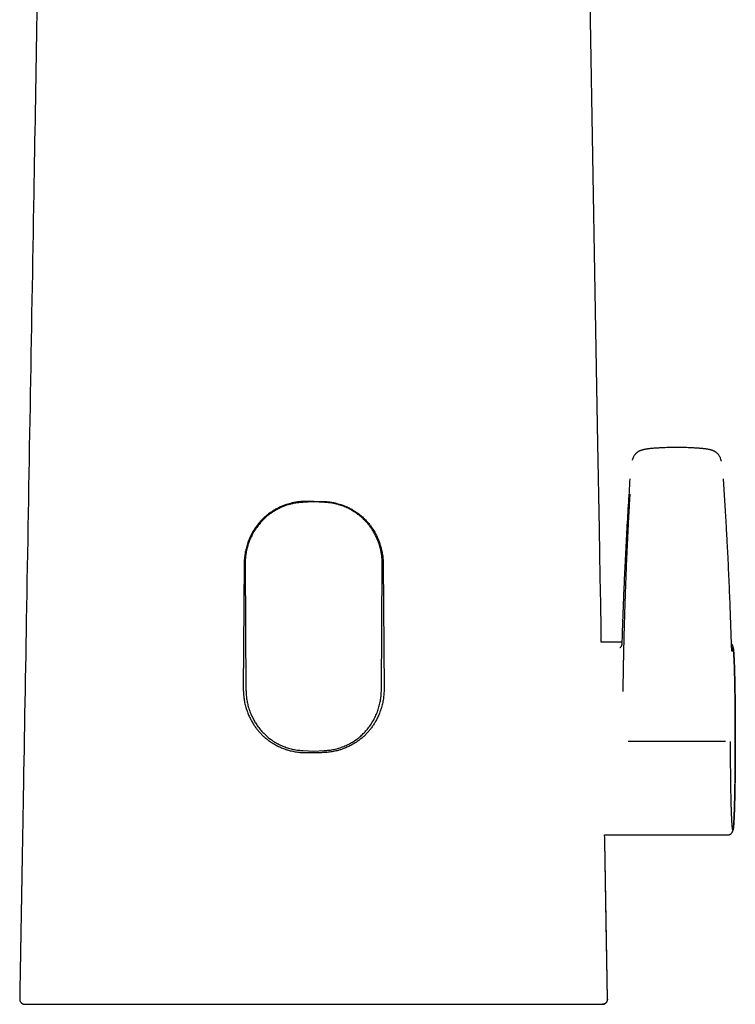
# Model space of a CAD drawing. Header units: millimetres. Extents: x 8 to 610, y 12 to 565.
# Tile 14 of 18: x 285 to 354, y 376 to 470. Entities that reach past the tile are written whole.
import ezdxf

# ---------------------------------------------------------------- set-up
doc = ezdxf.new("R2010")
doc.units = ezdxf.units.MM

msp = doc.modelspace()

# ---------------------------------------------------------------- linework, layer by layer
at = {"color": 7, "linetype": 'Continuous', "lineweight": 30}
for p, q in [((313.393, 423.886), (312.367, 423.844)), ((314.419, 423.844), (313.393, 423.886)), ((306.717, 417.979), (306.635, 405.903)), ((320.07, 417.979), (320.152, 405.903)), ((306.805, 417.891), (306.891, 405.815)), ((319.896, 405.815), (319.981, 417.891)), ((343.002, 410.41), (341.017, 410.41)), ((341.022, 410.963), (341.022, 410.965)), ((312.373, 400.006), (313.393, 399.964)), ((313.393, 399.964), (314.414, 400.006)), ((341.339, 391.91), (353.166, 391.91)), ((285.655, 375.641), (285.672, 375.641))]:
    msp.add_line(p, q, dxfattribs=at)
at = {"color": 7, "linetype": 'Continuous', "lineweight": 30, "flags": 128}
for points in [[(341.026, 410.966), (341.025, 411.013), (341.022, 411.176), (341.02, 411.327), (341.017, 411.46), (341.015, 411.583), (341.013, 411.695), (341.011, 411.798), (341.01, 411.892), (341.006, 412.083), (341.003, 412.276), (341, 412.471), (340.996, 412.669), (340.988, 413.147), (340.98, 413.627), (340.971, 414.106), (340.926, 416.674), (340.846, 421.259), (340.703, 429.448), (340.448, 444.07), (339.992, 470.18), (339.412, 503.412)], [(341.616, 376.15), (341.485, 383.734), (341.354, 391.318)], [(341.633, 376.15), (341.505, 383.491), (341.368, 391.31)]]:
    msp.add_lwpolyline(points, dxfattribs=at)
at = {"color": 7, "linetype": 'Continuous', "lineweight": 30}
for points, knots in [([(287.833, 529.633), (287.83, 529.478), (287.825, 529.173), (287.817, 528.721), (287.809, 528.28), (287.802, 527.849), (287.795, 527.428), (287.787, 527.026), (287.781, 526.641), (287.774, 526.273), (287.768, 525.915), (287.762, 525.566), (287.756, 525.227), (287.75, 524.897), (287.745, 524.576), (287.739, 524.264), (287.734, 523.962), (287.729, 523.671), (287.724, 523.391), (287.719, 523.122), (287.715, 522.861), (287.71, 522.609), (287.706, 522.364), (287.702, 522.126), (287.698, 521.898), (287.694, 521.68), (287.69, 521.472), (287.687, 521.274), (287.684, 521.085), (287.68, 520.9), (287.674, 520.557), (287.666, 520.052), (287.653, 519.348), (287.64, 518.602), (287.626, 517.812), (287.612, 517.015), (287.598, 516.211), (287.584, 515.404), (287.57, 514.597), (287.502, 510.694), (287.333, 501.054), (286.982, 480.954), (286.452, 450.565), (285.921, 420.176), (285.564, 399.686), (285.442, 392.687), (285.422, 391.535), (285.413, 391.054), (285.405, 390.581), (285.397, 390.115), (285.389, 389.657), (285.381, 389.208), (285.373, 388.766), (285.366, 388.348), (285.359, 387.955), (285.354, 387.659), (285.35, 387.441), (285.348, 387.296), (285.345, 387.148), (285.342, 386.99), (285.339, 386.818), (285.336, 386.635), (285.333, 386.443), (285.329, 386.242), (285.326, 386.032), (285.322, 385.819), (285.318, 385.601), (285.314, 385.38), (285.31, 385.152), (285.306, 384.915), (285.302, 384.662), (285.297, 384.39), (285.292, 384.099), (285.287, 383.799), (285.281, 383.489), (285.276, 383.169), (285.27, 382.841), (285.264, 382.502), (285.258, 382.154), (285.252, 381.797), (285.245, 381.43), (285.239, 381.054), (285.232, 380.668), (285.225, 380.273), (285.218, 379.868), (285.211, 379.453), (285.203, 379.022), (285.195, 378.575), (285.187, 378.11), (285.179, 377.635), (285.171, 377.149), (285.162, 376.653), (285.156, 376.319), (285.153, 376.15)], [0, 0, 0, 0, 0.003014, 0.00596, 0.008837, 0.011645, 0.014385, 0.017056, 0.019512, 0.021907, 0.024241, 0.026514, 0.028726, 0.030877, 0.032967, 0.034996, 0.036964, 0.038871, 0.040685, 0.04244, 0.044136, 0.045774, 0.047381, 0.048926, 0.050411, 0.051835, 0.053198, 0.054477, 0.055698, 0.056895, 0.058096, 0.062408, 0.066758, 0.071851, 0.076997, 0.082194, 0.087441, 0.092702, 0.097963, 0.103223, 0.168981, 0.286406, 0.496094, 0.762969, 0.880394, 0.896597, 0.899775, 0.90291, 0.905995, 0.909028, 0.91201, 0.914941, 0.91782, 0.920649, 0.923095, 0.925502, 0.926437, 0.927366, 0.928325, 0.929331, 0.930471, 0.931667, 0.93292, 0.934228, 0.935592, 0.937012, 0.938403, 0.939843, 0.941332, 0.942872, 0.944461, 0.946294, 0.948188, 0.950145, 0.952163, 0.954244, 0.956386, 0.958591, 0.960857, 0.963185, 0.965576, 0.968028, 0.970542, 0.973118, 0.975756, 0.978457, 0.981219, 0.984179, 0.987207, 0.990303, 0.993468, 0.9967, 1, 1, 1, 1]), ([(346.611, 429.065), (346.554, 429.062), (346.443, 429.055), (346.282, 429.046), (346.129, 429.036), (345.984, 429.025), (345.848, 429.013), (345.719, 429), (345.595, 428.986), (345.475, 428.971), (345.362, 428.955), (345.258, 428.937), (345.165, 428.919), (345.084, 428.901), (345.015, 428.883), (344.956, 428.866), (344.902, 428.849), (344.851, 428.832), (344.803, 428.815), (344.759, 428.798), (344.724, 428.783), (344.697, 428.77), (344.678, 428.761), (344.661, 428.753), (344.642, 428.744), (344.621, 428.732), (344.595, 428.718), (344.565, 428.701), (344.53, 428.679), (344.49, 428.652), (344.446, 428.619), (344.398, 428.579), (344.347, 428.532), (344.292, 428.476), (344.235, 428.408), (344.179, 428.326), (344.124, 428.234), (344.076, 428.135), (344.035, 428.031), (344.009, 427.949), (343.997, 427.901), (343.994, 427.89)], [0, 0, 0, 0, 0.054866, 0.106701, 0.155747, 0.202169, 0.246061, 0.287464, 0.326371, 0.366227, 0.402951, 0.436612, 0.467158, 0.494426, 0.516168, 0.535407, 0.553606, 0.57083, 0.587038, 0.602161, 0.615988, 0.624563, 0.630565, 0.636053, 0.642701, 0.65056, 0.659689, 0.670164, 0.683839, 0.699497, 0.717155, 0.736863, 0.759326, 0.784503, 0.811983, 0.845905, 0.880724, 0.916233, 0.952378, 0.989184, 1, 1, 1, 1]), ([(349.913, 429.065), (349.735, 429.074), (349.373, 429.092), (348.826, 429.107), (348.272, 429.113), (347.718, 429.107), (347.164, 429.093), (346.795, 429.074), (346.611, 429.065)], [0, 0, 0, 0, 0.1617305, 0.3293865, 0.4969818, 0.6645761, 0.8322289, 1, 1, 1, 1]), ([(352.553, 427.807), (352.551, 427.816), (352.54, 427.863), (352.518, 427.947), (352.482, 428.057), (352.44, 428.156), (352.395, 428.245), (352.348, 428.324), (352.296, 428.399), (352.241, 428.467), (352.184, 428.527), (352.128, 428.578), (352.075, 428.621), (352.027, 428.657), (351.985, 428.685), (351.947, 428.708), (351.913, 428.727), (351.883, 428.743), (351.854, 428.758), (351.823, 428.772), (351.787, 428.789), (351.746, 428.806), (351.699, 428.824), (351.646, 428.842), (351.586, 428.861), (351.517, 428.881), (351.441, 428.9), (351.357, 428.919), (351.266, 428.937), (351.167, 428.954), (351.061, 428.969), (350.948, 428.983), (350.826, 428.997), (350.695, 429.011), (350.555, 429.023), (350.406, 429.035), (350.249, 429.045), (350.084, 429.055), (349.971, 429.062), (349.913, 429.065)], [0, 0, 0, 0, 0.0086751, 0.0457227, 0.0819785, 0.117499, 0.1467607, 0.1758114, 0.2046104, 0.2326041, 0.2586361, 0.2823669, 0.3035885, 0.3222031, 0.3382088, 0.3516833, 0.3635632, 0.3745276, 0.3834674, 0.3939346, 0.4062679, 0.4203307, 0.4359895, 0.4531948, 0.4729328, 0.4949758, 0.5195432, 0.5464548, 0.5755653, 0.6067795, 0.6400679, 0.6754815, 0.7130567, 0.7547087, 0.7987023, 0.845086, 0.8939662, 0.9455185, 1, 1, 1, 1]), ([(343.768, 426.092), (343.74, 425.665), (343.683, 424.813), (343.603, 423.535), (343.526, 422.257), (343.454, 420.98), (343.385, 419.704), (343.32, 418.429), (343.261, 417.191), (343.207, 415.988), (343.158, 414.822), (343.112, 413.657), (343.069, 412.493), (343.031, 411.366), (343.009, 410.627), (342.998, 410.275)], [0, 0, 0, 0, 0.080534, 0.161069, 0.241605, 0.322144, 0.402682, 0.48322, 0.563759, 0.637586, 0.711415, 0.785245, 0.859077, 0.93291, 1, 1, 1, 1]), ([(343.769, 426.092), (343.769, 426.093), (343.769, 426.096), (343.774, 426.099), (343.776, 426.1)], [0, 0, 0, 0, 0.486137, 1, 1, 1, 1]), ([(352.755, 426.092), (352.755, 426.093), (352.755, 426.096), (352.751, 426.099), (352.749, 426.1)], [0, 0, 0, 0, 0.514229, 1, 1, 1, 1]), ([(353.519, 410.533), (353.506, 410.946), (353.48, 411.771), (353.436, 413.011), (353.389, 414.252), (353.339, 415.495), (353.284, 416.738), (353.226, 417.983), (353.162, 419.269), (353.092, 420.599), (353.015, 421.971), (352.933, 423.344), (352.847, 424.717), (352.787, 425.634), (352.756, 426.092)], [0, 0, 0, 0, 0.080002, 0.160006, 0.24001, 0.320011, 0.400011, 0.480011, 0.56001, 0.648008, 0.736005, 0.824002, 0.912, 1, 1, 1, 1]), ([(343.121, 405.695), (343.123, 405.85), (343.127, 406.158), (343.134, 406.615), (343.141, 407.062), (343.148, 407.499), (343.156, 407.926), (343.163, 408.344), (343.171, 408.753), (343.18, 409.149), (343.188, 409.535), (343.196, 409.894), (343.202, 410.147), (343.205, 410.295), (343.207, 410.357), (343.208, 410.423), (343.214, 410.671), (343.225, 411.1), (343.241, 411.684), (343.256, 412.24), (343.272, 412.769), (343.287, 413.289), (343.304, 413.801), (343.316, 414.192), (343.326, 414.464), (343.331, 414.62), (343.336, 414.774), (343.342, 414.928), (343.347, 415.085), (343.353, 415.25), (343.363, 415.527), (343.377, 415.911), (343.398, 416.471), (343.423, 417.102), (343.451, 417.801), (343.481, 418.492), (343.511, 419.175), (343.542, 419.849), (343.573, 420.515), (343.606, 421.193), (343.641, 421.885), (343.678, 422.588), (343.715, 423.281), (343.753, 423.963), (343.778, 424.415), (343.791, 424.639)], [0, 0, 0, 0, 0.0246, 0.048691, 0.072271, 0.095342, 0.117903, 0.139955, 0.161497, 0.182529, 0.202759, 0.222494, 0.239452, 0.242738, 0.246009, 0.249265, 0.253103, 0.285377, 0.317107, 0.345479, 0.373402, 0.400874, 0.427897, 0.45447, 0.462728, 0.470942, 0.479112, 0.487237, 0.495318, 0.503947, 0.513369, 0.539142, 0.564711, 0.602075, 0.638997, 0.675476, 0.711512, 0.747107, 0.78226, 0.816971, 0.854644, 0.891783, 0.928388, 0.96446, 1, 1, 1, 1]), ([(312.605, 423.925), (312.55, 423.925), (312.439, 423.924), (312.261, 423.916), (312.071, 423.901), (311.869, 423.879), (311.678, 423.851), (311.497, 423.818), (311.326, 423.782), (311.132, 423.735), (310.916, 423.675), (310.705, 423.606), (310.522, 423.54), (310.356, 423.474), (310.18, 423.398), (309.997, 423.31), (309.824, 423.221), (309.663, 423.131), (309.512, 423.041), (309.344, 422.933), (309.159, 422.805), (308.981, 422.671), (308.83, 422.547), (308.693, 422.429), (308.552, 422.298), (308.406, 422.153), (308.272, 422.009), (308.149, 421.869), (308.037, 421.732), (307.914, 421.571), (307.782, 421.386), (307.646, 421.178), (307.521, 420.967), (307.406, 420.756), (307.3, 420.539), (307.201, 420.317), (307.111, 420.091), (307.03, 419.862), (306.957, 419.628), (306.894, 419.394), (306.841, 419.16), (306.798, 418.927), (306.763, 418.693), (306.738, 418.456), (306.722, 418.218), (306.719, 418.059), (306.717, 417.979)], [0, 0, 0, 0, 0.017871, 0.035742, 0.057575, 0.079415, 0.101248, 0.120052, 0.138861, 0.157665, 0.184484, 0.211303, 0.229241, 0.24718, 0.269088, 0.291002, 0.31291, 0.331773, 0.350641, 0.369504, 0.396407, 0.42331, 0.441409, 0.459508, 0.481629, 0.503757, 0.525878, 0.544947, 0.564021, 0.583091, 0.610304, 0.637517, 0.66336, 0.689203, 0.715318, 0.741453, 0.767588, 0.793703, 0.820112, 0.846521, 0.871987, 0.897462, 0.922928, 0.948616, 0.974313, 1, 1, 1, 1]), ([(312.367, 423.844), (312.312, 423.841), (312.202, 423.836), (312.025, 423.821), (311.836, 423.799), (311.636, 423.768), (311.446, 423.733), (311.267, 423.693), (311.098, 423.65), (310.906, 423.595), (310.693, 423.526), (310.487, 423.449), (310.309, 423.374), (310.147, 423.301), (309.977, 423.218), (309.799, 423.123), (309.633, 423.026), (309.478, 422.929), (309.333, 422.832), (309.172, 422.717), (308.995, 422.581), (308.808, 422.423), (308.63, 422.26), (308.46, 422.091), (308.297, 421.914), (308.141, 421.73), (307.992, 421.54), (307.851, 421.343), (307.718, 421.139), (307.606, 420.952), (307.513, 420.784), (307.431, 420.625), (307.349, 420.453), (307.268, 420.267), (307.196, 420.087), (307.134, 419.914), (307.08, 419.748), (307.023, 419.556), (306.967, 419.339), (306.918, 419.111), (306.881, 418.897), (306.852, 418.698), (306.83, 418.498), (306.815, 418.296), (306.806, 418.094), (306.806, 417.959), (306.805, 417.891)], [0, 0, 0, 0, 0.01837, 0.036741, 0.059181, 0.081628, 0.104068, 0.123397, 0.14273, 0.162058, 0.189632, 0.217205, 0.235507, 0.253809, 0.27617, 0.298539, 0.320901, 0.340167, 0.359437, 0.378703, 0.40619, 0.433676, 0.460129, 0.486582, 0.513347, 0.540135, 0.566924, 0.593689, 0.620791, 0.647892, 0.666328, 0.684763, 0.707275, 0.729793, 0.752305, 0.771683, 0.791065, 0.810442, 0.838066, 0.86569, 0.888004, 0.910324, 0.932638, 0.95509, 0.977548, 1, 1, 1, 1]), ([(313.393, 423.925), (313.328, 423.925), (313.196, 423.925), (312.999, 423.925), (312.802, 423.925), (312.671, 423.925), (312.605, 423.925)], [0, 0, 0, 0, 0.249999, 0.5, 0.75, 1, 1, 1, 1]), ([(313.393, 423.925), (313.459, 423.925), (313.59, 423.925), (313.787, 423.925), (313.984, 423.925), (314.116, 423.925), (314.181, 423.925)], [0, 0, 0, 0, 0.2500007, 0.5000005, 0.7500002, 1, 1, 1, 1]), ([(314.181, 423.925), (314.237, 423.925), (314.347, 423.924), (314.526, 423.916), (314.716, 423.901), (314.917, 423.879), (315.109, 423.851), (315.29, 423.818), (315.461, 423.782), (315.655, 423.735), (315.871, 423.675), (316.082, 423.606), (316.264, 423.54), (316.431, 423.474), (316.606, 423.398), (316.79, 423.31), (316.963, 423.221), (317.124, 423.131), (317.274, 423.041), (317.443, 422.933), (317.628, 422.805), (317.805, 422.671), (317.957, 422.547), (318.093, 422.429), (318.235, 422.298), (318.381, 422.153), (318.515, 422.009), (318.637, 421.869), (318.749, 421.732), (318.873, 421.571), (319.005, 421.386), (319.141, 421.178), (319.265, 420.967), (319.38, 420.756), (319.487, 420.539), (319.586, 420.317), (319.676, 420.091), (319.757, 419.862), (319.829, 419.628), (319.892, 419.394), (319.945, 419.16), (319.989, 418.927), (320.023, 418.693), (320.049, 418.456), (320.065, 418.218), (320.068, 418.059), (320.07, 417.979)], [0, 0, 0, 0, 0.017871, 0.035742, 0.057575, 0.079415, 0.101248, 0.120052, 0.138861, 0.157665, 0.184484, 0.211303, 0.229242, 0.24718, 0.269088, 0.291002, 0.31291, 0.331773, 0.350641, 0.369504, 0.396407, 0.42331, 0.441409, 0.459508, 0.481629, 0.503757, 0.525878, 0.544947, 0.564021, 0.583091, 0.610304, 0.637517, 0.66336, 0.689203, 0.715318, 0.741453, 0.767588, 0.793703, 0.820112, 0.846521, 0.871987, 0.897463, 0.922928, 0.948616, 0.974313, 1, 1, 1, 1]), ([(319.981, 417.891), (319.981, 417.947), (319.981, 418.06), (319.975, 418.241), (319.962, 418.434), (319.942, 418.638), (319.916, 418.833), (319.885, 419.017), (319.852, 419.191), (319.807, 419.388), (319.749, 419.608), (319.683, 419.824), (319.618, 420.013), (319.551, 420.187), (319.475, 420.371), (319.386, 420.563), (319.295, 420.744), (319.203, 420.913), (319.111, 421.07), (319.015, 421.222), (318.917, 421.369), (318.816, 421.51), (318.711, 421.647), (318.604, 421.78), (318.486, 421.918), (318.355, 422.061), (318.209, 422.209), (318.066, 422.344), (317.925, 422.469), (317.788, 422.582), (317.627, 422.708), (317.441, 422.842), (317.233, 422.978), (317.022, 423.104), (316.81, 423.218), (316.592, 423.324), (316.369, 423.421), (316.142, 423.508), (315.911, 423.586), (315.675, 423.655), (315.433, 423.714), (315.185, 423.763), (314.96, 423.798), (314.761, 423.821), (314.591, 423.836), (314.476, 423.841), (314.419, 423.844)], [0, 0, 0, 0, 0.0186892, 0.0373783, 0.0601979, 0.083024, 0.1058437, 0.1254826, 0.1451256, 0.1647644, 0.1927609, 0.2207572, 0.2399868, 0.2592164, 0.2827149, 0.3062208, 0.3297193, 0.3499716, 0.3702287, 0.3904809, 0.4097497, 0.4290226, 0.4482913, 0.4670643, 0.4858372, 0.5087798, 0.5317299, 0.5546724, 0.5744499, 0.594232, 0.6140095, 0.6422388, 0.6704682, 0.6970917, 0.7237152, 0.7506652, 0.7776398, 0.8046147, 0.831565, 0.8588756, 0.8861862, 0.9145698, 0.9429533, 0.9619675, 0.9809858, 1, 1, 1, 1]), ([(341.017, 410.406), (341.018, 410.452), (341.021, 410.588), (341.025, 410.774), (341.021, 410.913), (341.02, 410.963)], [0, 0, 0, 0, 0.24965, 0.731714, 1, 1, 1, 1]), ([(353.57, 409.585), (353.57, 409.585), (353.57, 409.585), (353.569, 409.588), (353.569, 409.593), (353.568, 409.601), (353.566, 409.613), (353.564, 409.63), (353.562, 409.652), (353.56, 409.679), (353.558, 409.709), (353.555, 409.741), (353.553, 409.773), (353.551, 409.801), (353.549, 409.825), (353.548, 409.85), (353.546, 409.88), (353.544, 409.916), (353.542, 409.96), (353.539, 410.008), (353.537, 410.057), (353.535, 410.107), (353.532, 410.163), (353.53, 410.224), (353.527, 410.292), (353.524, 410.367), (353.521, 410.448), (353.52, 410.505), (353.519, 410.535)], [0, 0, 0, 0, 0.012644, 0.039509, 0.066208, 0.088755, 0.121504, 0.159814, 0.201034, 0.244364, 0.289223, 0.331362, 0.369919, 0.404873, 0.426371, 0.45117, 0.48124, 0.516604, 0.557292, 0.60335, 0.64146, 0.68267, 0.727037, 0.774635, 0.825569, 0.879977, 0.93804, 1, 1, 1, 1]), ([(342.998, 410.278), (342.997, 410.267), (342.997, 410.247), (342.993, 410.22), (342.99, 410.2), (342.987, 410.183), (342.984, 410.168), (342.98, 410.152), (342.975, 410.135), (342.97, 410.118), (342.964, 410.101), (342.956, 410.081), (342.947, 410.058), (342.936, 410.036), (342.925, 410.017), (342.914, 409.998), (342.903, 409.981), (342.891, 409.965), (342.879, 409.949), (342.867, 409.935), (342.856, 409.923), (342.845, 409.912), (342.836, 409.903), (342.828, 409.896), (342.822, 409.891), (342.816, 409.886), (342.811, 409.883), (342.805, 409.878), (342.798, 409.873), (342.793, 409.87), (342.791, 409.869), (342.791, 409.869), (342.791, 409.869)], [0, 0, 0, 0, 0.052804, 0.09498, 0.126517, 0.152631, 0.175648, 0.20354, 0.237066, 0.265963, 0.28814, 0.323434, 0.365571, 0.406429, 0.444827, 0.48378, 0.522026, 0.553819, 0.596377, 0.63479, 0.664778, 0.70671, 0.736522, 0.762389, 0.787936, 0.806511, 0.825782, 0.850141, 0.893697, 0.934805, 0.977235, 1, 1, 1, 1]), ([(353.166, 391.913), (353.184, 391.914), (353.22, 391.915), (353.27, 391.923), (353.316, 391.935), (353.355, 391.949), (353.389, 391.965), (353.416, 391.979), (353.438, 391.992), (353.462, 392.008), (353.489, 392.029), (353.518, 392.055), (353.544, 392.081), (353.566, 392.107), (353.584, 392.131), (353.598, 392.153), (353.61, 392.173), (353.621, 392.192), (353.63, 392.21), (353.637, 392.227), (353.645, 392.244), (353.651, 392.261), (353.657, 392.276), (353.661, 392.289), (353.664, 392.3), (353.667, 392.31), (353.67, 392.319), (353.673, 392.329), (353.676, 392.341), (353.679, 392.353), (353.681, 392.365), (353.684, 392.376), (353.686, 392.386), (353.688, 392.398), (353.691, 392.411), (353.694, 392.428), (353.697, 392.445), (353.699, 392.464), (353.702, 392.483), (353.705, 392.504), (353.708, 392.526), (353.712, 392.553), (353.716, 392.587), (353.72, 392.629), (353.725, 392.674), (353.729, 392.723), (353.734, 392.777), (353.738, 392.835), (353.742, 392.889), (353.746, 392.936), (353.748, 392.975), (353.751, 393.014), (353.753, 393.051), (353.755, 393.084), (353.757, 393.115), (353.759, 393.143), (353.76, 393.171), (353.762, 393.203), (353.764, 393.237), (353.766, 393.275), (353.768, 393.317), (353.771, 393.362), (353.773, 393.412), (353.776, 393.464), (353.779, 393.537), (353.783, 393.63), (353.788, 393.741), (353.793, 393.853), (353.797, 393.964), (353.801, 394.077), (353.805, 394.193), (353.809, 394.308), (353.813, 394.421), (353.816, 394.53), (353.819, 394.633), (353.822, 394.726), (353.824, 394.808), (353.826, 394.881), (353.828, 394.95), (353.83, 395.02), (353.831, 395.093), (353.833, 395.171), (353.835, 395.257), (353.838, 395.351), (353.84, 395.454), (353.842, 395.564), (353.845, 395.681), (353.847, 395.808), (353.85, 395.944), (353.853, 396.092), (353.856, 396.247), (353.858, 396.409), (353.861, 396.573), (353.864, 396.769), (353.868, 396.998), (353.871, 397.259), (353.874, 397.519), (353.877, 397.776), (353.88, 398.031), (353.882, 398.284), (353.884, 398.536), (353.886, 398.785), (353.888, 399.034), (353.89, 399.295), (353.891, 399.572), (353.893, 399.863), (353.894, 400.156), (353.894, 400.45), (353.895, 400.745), (353.895, 401.025), (353.895, 401.292), (353.895, 401.544), (353.894, 401.797), (353.894, 402.052), (353.893, 402.309), (353.892, 402.568), (353.891, 402.83), (353.889, 403.093), (353.888, 403.358), (353.886, 403.624), (353.884, 403.891), (353.881, 404.158), (353.878, 404.425), (353.876, 404.665), (353.873, 404.875), (353.871, 405.053), (353.869, 405.222), (353.867, 405.382), (353.864, 405.533), (353.862, 405.673), (353.86, 405.802), (353.858, 405.921), (353.856, 406.033), (353.855, 406.138), (353.853, 406.238), (353.851, 406.338), (353.849, 406.443), (353.847, 406.554), (353.844, 406.671), (353.842, 406.793), (353.839, 406.921), (353.836, 407.052), (353.832, 407.188), (353.829, 407.319), (353.826, 407.445), (353.822, 407.566), (353.819, 407.688), (353.815, 407.81), (353.812, 407.929), (353.808, 408.043), (353.804, 408.166), (353.799, 408.295), (353.794, 408.429), (353.789, 408.554), (353.784, 408.669), (353.78, 408.775), (353.775, 408.873), (353.771, 408.952), (353.768, 409.014), (353.765, 409.062), (353.763, 409.108), (353.76, 409.149), (353.758, 409.185), (353.756, 409.218), (353.755, 409.246), (353.753, 409.266), (353.753, 409.281), (353.752, 409.289), (353.751, 409.298), (353.751, 409.306), (353.75, 409.315), (353.75, 409.326), (353.749, 409.341), (353.747, 409.359), (353.746, 409.38), (353.744, 409.405), (353.742, 409.43), (353.74, 409.456), (353.738, 409.485), (353.736, 409.516), (353.733, 409.548), (353.731, 409.579), (353.728, 409.606), (353.726, 409.632), (353.724, 409.655), (353.722, 409.676), (353.72, 409.694), (353.718, 409.709), (353.717, 409.722), (353.715, 409.735), (353.714, 409.747), (353.712, 409.76), (353.71, 409.776), (353.708, 409.795), (353.705, 409.816), (353.702, 409.839), (353.699, 409.86), (353.696, 409.879), (353.693, 409.896), (353.69, 409.911), (353.688, 409.924), (353.685, 409.937), (353.682, 409.951), (353.679, 409.964), (353.676, 409.977), (353.673, 409.99), (353.669, 410.005), (353.665, 410.019), (353.661, 410.032), (353.657, 410.043), (353.654, 410.053), (353.65, 410.063), (353.645, 410.075), (353.639, 410.09), (353.631, 410.108), (353.62, 410.131), (353.604, 410.159), (353.585, 410.187), (353.566, 410.214), (353.547, 410.236), (353.534, 410.25), (353.528, 410.255)], [0, 0, 0, 0, 0.002274, 0.004389, 0.006325, 0.008062, 0.009587, 0.01089, 0.011967, 0.012817, 0.01479, 0.016619, 0.018303, 0.020137, 0.021776, 0.023267, 0.024972, 0.026991, 0.028494, 0.030135, 0.031913, 0.033747, 0.035426, 0.036944, 0.038304, 0.039767, 0.041169, 0.042793, 0.044638, 0.046672, 0.048631, 0.05046, 0.052158, 0.053759, 0.056434, 0.059288, 0.062319, 0.065412, 0.068335, 0.071894, 0.07522, 0.078536, 0.084324, 0.090133, 0.095969, 0.10199, 0.108271, 0.114763, 0.12117, 0.125079, 0.128937, 0.132683, 0.136098, 0.139162, 0.141874, 0.144164, 0.146597, 0.149255, 0.152139, 0.155248, 0.158583, 0.162144, 0.16593, 0.169932, 0.173982, 0.181899, 0.189764, 0.196871, 0.203934, 0.210953, 0.217929, 0.224814, 0.231231, 0.237265, 0.242916, 0.248184, 0.252249, 0.256053, 0.259597, 0.263093, 0.266788, 0.270681, 0.274772, 0.279501, 0.284469, 0.289676, 0.295121, 0.300804, 0.307091, 0.313649, 0.320483, 0.327511, 0.334495, 0.341416, 0.352167, 0.362763, 0.373203, 0.383218, 0.393081, 0.402789, 0.412342, 0.421738, 0.430975, 0.440128, 0.4508, 0.461464, 0.472118, 0.482762, 0.493394, 0.504013, 0.513112, 0.522218, 0.531333, 0.54053, 0.549853, 0.559303, 0.56888, 0.578581, 0.588407, 0.598355, 0.608426, 0.618617, 0.628928, 0.639331, 0.646727, 0.653835, 0.660655, 0.667186, 0.673429, 0.679385, 0.684736, 0.689832, 0.694673, 0.699258, 0.703589, 0.707944, 0.712651, 0.71771, 0.723123, 0.728889, 0.734896, 0.741244, 0.747933, 0.754965, 0.761034, 0.767337, 0.773874, 0.780611, 0.787283, 0.793833, 0.800263, 0.808907, 0.817321, 0.825505, 0.833461, 0.840808, 0.847947, 0.854879, 0.858867, 0.862783, 0.866576, 0.870068, 0.873244, 0.876104, 0.878647, 0.880874, 0.881771, 0.882604, 0.883374, 0.884079, 0.884858, 0.885928, 0.887294, 0.889059, 0.891156, 0.893582, 0.896294, 0.898975, 0.901565, 0.905448, 0.909103, 0.912531, 0.91595, 0.919108, 0.922017, 0.924733, 0.927262, 0.929227, 0.931062, 0.932768, 0.934408, 0.936288, 0.938451, 0.941354, 0.944575, 0.948096, 0.951919, 0.955139, 0.958073, 0.960715, 0.963065, 0.965185, 0.967406, 0.969776, 0.971746, 0.973853, 0.976111, 0.97832, 0.980185, 0.981701, 0.982869, 0.983932, 0.985252, 0.986837, 0.988683, 0.990742, 0.993008, 0.995203, 0.997166, 0.998902, 1, 1, 1, 1]), ([(353.598, 409.533), (353.601, 409.562), (353.606, 409.621), (353.614, 409.695), (353.622, 409.759), (353.629, 409.812), (353.637, 409.855), (353.645, 409.887), (353.653, 409.908), (353.661, 409.92), (353.669, 409.921), (353.677, 409.912), (353.685, 409.892), (353.693, 409.862), (353.701, 409.821), (353.708, 409.77), (353.716, 409.71), (353.724, 409.639), (353.731, 409.559), (353.739, 409.468), (353.746, 409.366), (353.754, 409.254), (353.761, 409.131), (353.768, 408.999), (353.776, 408.858), (353.782, 408.708), (353.789, 408.552), (353.796, 408.386), (353.802, 408.211), (353.808, 408.026), (353.815, 407.833), (353.821, 407.631), (353.826, 407.422), (353.832, 407.206), (353.837, 406.985), (353.843, 406.758), (353.847, 406.526), (353.852, 406.285), (353.857, 406.037), (353.861, 405.782), (353.865, 405.519), (353.869, 405.25), (353.873, 404.978), (353.876, 404.704), (353.879, 404.427), (353.882, 404.146), (353.884, 403.859), (353.887, 403.568), (353.889, 403.272), (353.891, 402.974), (353.892, 402.674), (353.893, 402.374), (353.894, 402.074), (353.895, 401.776), (353.895, 401.478), (353.896, 401.179), (353.895, 400.877), (353.895, 400.574), (353.894, 400.27), (353.893, 399.966), (353.892, 399.666), (353.891, 399.369), (353.889, 399.077), (353.887, 398.786), (353.885, 398.496), (353.882, 398.207), (353.879, 397.92), (353.876, 397.638), (353.873, 397.36), (353.869, 397.087), (353.865, 396.822), (353.861, 396.563), (353.857, 396.312), (353.853, 396.065), (353.848, 395.822), (353.843, 395.585), (353.838, 395.354), (353.832, 395.129), (353.827, 394.913), (353.821, 394.705), (353.815, 394.507), (353.809, 394.316), (353.803, 394.131), (353.796, 393.954), (353.79, 393.784), (353.783, 393.623), (353.776, 393.471), (353.769, 393.33), (353.762, 393.198), (353.755, 393.077), (353.747, 392.966), (353.74, 392.864), (353.732, 392.771), (353.725, 392.688), (353.717, 392.616), (353.709, 392.554), (353.701, 392.502), (353.693, 392.462), (353.686, 392.431), (353.678, 392.411), (353.67, 392.401), (353.662, 392.4), (353.654, 392.411), (353.646, 392.432), (353.638, 392.463), (353.63, 392.505), (353.622, 392.557), (353.614, 392.619), (353.607, 392.691), (353.599, 392.774), (353.592, 392.867), (353.584, 392.97), (353.577, 393.084), (353.569, 393.207), (353.562, 393.338), (353.555, 393.479), (353.548, 393.628), (353.542, 393.786), (353.535, 393.955), (353.529, 394.132), (353.522, 394.319), (353.516, 394.514), (353.51, 394.716), (353.504, 394.924), (353.499, 395.139), (353.494, 395.36), (353.488, 395.588), (353.483, 395.825), (353.479, 396.069), (353.474, 396.321), (353.47, 396.578), (353.466, 396.84), (353.462, 397.106), (353.459, 397.376), (353.455, 397.649), (353.452, 397.928), (353.449, 398.212), (353.447, 398.502), (353.444, 398.797), (353.442, 399.093), (353.441, 399.391), (353.439, 399.69), (353.438, 399.988), (353.437, 400.286), (353.436, 400.586), (353.436, 400.786), (353.436, 400.887)], [0, 0, 0, 0, 0.007038, 0.014049, 0.021041, 0.028023, 0.035004, 0.041867, 0.048746, 0.055647, 0.06258, 0.069616, 0.076619, 0.083597, 0.09056, 0.097515, 0.104348, 0.11119, 0.118049, 0.124934, 0.131918, 0.13891, 0.145917, 0.152948, 0.159974, 0.166845, 0.173717, 0.180596, 0.18749, 0.194506, 0.201504, 0.208492, 0.215478, 0.222492, 0.229376, 0.236234, 0.243075, 0.249906, 0.256861, 0.263832, 0.270826, 0.277852, 0.28488, 0.291757, 0.298636, 0.305525, 0.312433, 0.319467, 0.32648, 0.33348, 0.340475, 0.347501, 0.354393, 0.361252, 0.368086, 0.374903, 0.381847, 0.388808, 0.395794, 0.402814, 0.40984, 0.416715, 0.423594, 0.430483, 0.437392, 0.44443, 0.451448, 0.458452, 0.465451, 0.472481, 0.47938, 0.486245, 0.493083, 0.499904, 0.506855, 0.513818, 0.520802, 0.527814, 0.534831, 0.541699, 0.54857, 0.555449, 0.562345, 0.569376, 0.576387, 0.583387, 0.590384, 0.597415, 0.604319, 0.611194, 0.618049, 0.62489, 0.631886, 0.638859, 0.645819, 0.652775, 0.659734, 0.666581, 0.673448, 0.680343, 0.687274, 0.694353, 0.701395, 0.708408, 0.7154, 0.722379, 0.729231, 0.736087, 0.742956, 0.749846, 0.756871, 0.763869, 0.770849, 0.777819, 0.784788, 0.791639, 0.798506, 0.805397, 0.812319, 0.819365, 0.826378, 0.833367, 0.84034, 0.847305, 0.854147, 0.860998, 0.867866, 0.874759, 0.881787, 0.888789, 0.895775, 0.902752, 0.909729, 0.916591, 0.92347, 0.930373, 0.93731, 0.944389, 0.951434, 0.958453, 0.965454, 0.972447, 0.979315, 0.986191, 0.993083, 1, 1, 1, 1]), ([(306.635, 405.903), (306.635, 405.825), (306.636, 405.67), (306.649, 405.436), (306.67, 405.201), (306.7, 404.967), (306.74, 404.735), (306.788, 404.503), (306.845, 404.272), (306.905, 404.064), (306.966, 403.877), (307.029, 403.7), (307.102, 403.513), (307.187, 403.316), (307.274, 403.132), (307.362, 402.959), (307.451, 402.798), (307.543, 402.642), (307.638, 402.491), (307.736, 402.345), (307.837, 402.204), (307.941, 402.067), (308.048, 401.934), (308.16, 401.803), (308.276, 401.676), (308.396, 401.552), (308.521, 401.431), (308.649, 401.313), (308.782, 401.198), (308.919, 401.088), (309.059, 400.981), (309.203, 400.878), (309.347, 400.781), (309.491, 400.691), (309.647, 400.598), (309.82, 400.503), (310.01, 400.408), (310.204, 400.318), (310.402, 400.235), (310.603, 400.159), (310.794, 400.095), (310.971, 400.041), (311.16, 399.99), (311.376, 399.939), (311.618, 399.893), (311.862, 399.856), (312.108, 399.83), (312.357, 399.814), (312.522, 399.812), (312.605, 399.811)], [0, 0, 0, 0, 0.0246, 0.049201, 0.074051, 0.09892, 0.12379, 0.148641, 0.173758, 0.198874, 0.217337, 0.2358, 0.258347, 0.2809, 0.303447, 0.322861, 0.342279, 0.361693, 0.380153, 0.398616, 0.417076, 0.435101, 0.45313, 0.471155, 0.489373, 0.507596, 0.525814, 0.544287, 0.562765, 0.581238, 0.599911, 0.618589, 0.637262, 0.654731, 0.6722, 0.69461, 0.717027, 0.739437, 0.762151, 0.784872, 0.807586, 0.825581, 0.843576, 0.869514, 0.895464, 0.921402, 0.947598, 0.973805, 1, 1, 1, 1]), ([(306.891, 405.815), (306.892, 405.745), (306.894, 405.604), (306.907, 405.393), (306.927, 405.183), (306.954, 404.972), (306.989, 404.761), (307.032, 404.55), (307.082, 404.34), (307.142, 404.121), (307.215, 403.894), (307.301, 403.658), (307.398, 403.426), (307.497, 403.212), (307.599, 403.015), (307.7, 402.834), (307.807, 402.657), (307.92, 402.484), (308.047, 402.305), (308.188, 402.12), (308.346, 401.932), (308.512, 401.751), (308.675, 401.587), (308.834, 401.439), (308.987, 401.307), (309.145, 401.18), (309.307, 401.059), (309.483, 400.937), (309.674, 400.816), (309.879, 400.698), (310.089, 400.588), (310.305, 400.486), (310.528, 400.392), (310.758, 400.308), (310.99, 400.234), (311.222, 400.17), (311.452, 400.118), (311.68, 400.076), (311.91, 400.043), (312.141, 400.018), (312.295, 400.01), (312.373, 400.006)], [0, 0, 0, 0, 0.0239085, 0.0478317, 0.0717551, 0.0956639, 0.1200552, 0.144462, 0.1688686, 0.1932598, 0.2217035, 0.2501728, 0.2786417, 0.307085, 0.3305282, 0.3539931, 0.3774651, 0.4009296, 0.4243725, 0.4521987, 0.4800504, 0.5079012, 0.5357263, 0.5586817, 0.5816591, 0.6046438, 0.6276211, 0.6505764, 0.6774111, 0.7042697, 0.7311279, 0.757962, 0.785607, 0.8132785, 0.8409505, 0.8685964, 0.8948553, 0.9211466, 0.9474491, 0.9737409, 1, 1, 1, 1]), ([(320.152, 405.903), (320.151, 405.825), (320.151, 405.67), (320.138, 405.436), (320.117, 405.201), (320.086, 404.967), (320.047, 404.735), (319.999, 404.503), (319.942, 404.272), (319.881, 404.064), (319.821, 403.877), (319.758, 403.7), (319.685, 403.512), (319.6, 403.316), (319.513, 403.132), (319.424, 402.959), (319.336, 402.797), (319.244, 402.641), (319.149, 402.491), (319.051, 402.345), (318.95, 402.204), (318.846, 402.067), (318.738, 401.934), (318.627, 401.803), (318.511, 401.676), (318.39, 401.552), (318.266, 401.431), (318.137, 401.313), (318.005, 401.198), (317.868, 401.088), (317.727, 400.981), (317.583, 400.878), (317.439, 400.781), (317.296, 400.691), (317.14, 400.598), (316.967, 400.503), (316.777, 400.408), (316.583, 400.318), (316.385, 400.235), (316.183, 400.159), (315.993, 400.095), (315.815, 400.041), (315.626, 399.99), (315.411, 399.939), (315.169, 399.893), (314.925, 399.856), (314.678, 399.83), (314.43, 399.814), (314.264, 399.812), (314.181, 399.811)], [0, 0, 0, 0, 0.024603, 0.049205, 0.074059, 0.09893, 0.123802, 0.148656, 0.173775, 0.198894, 0.217357, 0.23582, 0.258367, 0.280921, 0.303468, 0.322882, 0.3423, 0.361714, 0.380173, 0.398637, 0.417096, 0.435122, 0.45315, 0.471175, 0.489394, 0.507616, 0.525834, 0.544307, 0.562784, 0.581258, 0.599931, 0.618608, 0.637281, 0.65475, 0.67222, 0.69463, 0.717047, 0.739457, 0.762171, 0.784892, 0.807605, 0.8256, 0.843595, 0.86953, 0.895477, 0.921412, 0.947604, 0.973808, 1, 1, 1, 1]), ([(314.414, 400.006), (314.493, 400.01), (314.65, 400.019), (314.886, 400.044), (315.12, 400.078), (315.355, 400.122), (315.59, 400.177), (315.825, 400.242), (316.057, 400.318), (316.283, 400.402), (316.502, 400.495), (316.715, 400.596), (316.924, 400.706), (317.129, 400.826), (317.332, 400.956), (317.53, 401.095), (317.723, 401.243), (317.906, 401.397), (318.081, 401.557), (318.246, 401.721), (318.405, 401.892), (318.559, 402.071), (318.705, 402.258), (318.846, 402.453), (318.978, 402.654), (319.102, 402.859), (319.217, 403.069), (319.324, 403.284), (319.422, 403.502), (319.512, 403.727), (319.593, 403.957), (319.665, 404.192), (319.728, 404.431), (319.78, 404.666), (319.821, 404.898), (319.853, 405.126), (319.877, 405.355), (319.892, 405.585), (319.895, 405.738), (319.896, 405.815)], [0, 0, 0, 0, 0.026803, 0.053629, 0.080455, 0.107258, 0.134843, 0.162452, 0.190062, 0.217645, 0.244342, 0.271063, 0.297784, 0.324482, 0.351971, 0.379485, 0.406999, 0.434488, 0.460959, 0.487452, 0.513945, 0.540417, 0.567622, 0.59485, 0.622078, 0.649284, 0.676437, 0.703612, 0.730787, 0.75794, 0.785834, 0.813752, 0.841671, 0.869566, 0.895634, 0.921731, 0.947836, 0.973932, 1, 1, 1, 1]), ([(352.937, 400.873), (352.158, 400.876), (350.599, 400.884), (348.262, 400.887), (345.925, 400.884), (344.367, 400.876), (343.588, 400.873)], [0, 0, 0, 0, 0.250006, 0.500001, 0.749995, 1, 1, 1, 1]), ([(312.605, 399.811), (312.671, 399.811), (312.802, 399.811), (312.999, 399.811), (313.196, 399.811), (313.328, 399.811), (313.393, 399.811)], [0, 0, 0, 0, 0.25, 0.5, 0.75, 1, 1, 1, 1]), ([(313.393, 399.811), (313.459, 399.811), (313.59, 399.811), (313.787, 399.811), (313.984, 399.811), (314.116, 399.811), (314.181, 399.811)], [0, 0, 0, 0, 0.25, 0.5, 0.75, 1, 1, 1, 1]), ([(341.365, 391.312), (341.364, 391.358), (341.362, 391.49), (341.351, 391.69), (341.342, 391.844), (341.339, 391.913)], [0, 0, 0, 0, 0.23103, 0.655597, 1, 1, 1, 1]), ([(285.153, 376.15), (285.153, 376.133), (285.154, 376.099), (285.161, 376.048), (285.172, 376), (285.188, 375.955), (285.208, 375.912), (285.233, 375.868), (285.265, 375.823), (285.304, 375.782), (285.342, 375.749), (285.377, 375.723), (285.409, 375.704), (285.438, 375.69), (285.464, 375.678), (285.497, 375.665), (285.54, 375.653), (285.594, 375.643), (285.633, 375.642), (285.653, 375.641)], [0, 0, 0, 0, 0.064607, 0.128511, 0.191177, 0.252102, 0.310831, 0.366966, 0.445577, 0.516813, 0.58017, 0.635411, 0.682493, 0.721502, 0.755118, 0.793652, 0.853838, 0.923098, 1, 1, 1, 1]), ([(285.672, 375.641), (285.689, 375.641), (285.723, 375.641), (285.776, 375.641), (285.828, 375.641), (285.879, 375.641), (285.932, 375.641), (285.988, 375.641), (286.047, 375.641), (286.107, 375.641), (286.166, 375.641), (286.226, 375.641), (286.288, 375.641), (286.355, 375.641), (286.452, 375.641), (286.581, 375.641), (286.746, 375.641), (286.902, 375.641), (287.045, 375.641), (287.14, 375.641), (287.205, 375.641), (287.239, 375.641), (287.273, 375.641), (287.307, 375.641), (287.342, 375.641), (287.403, 375.641), (287.491, 375.641), (287.608, 375.641), (287.728, 375.641), (287.851, 375.641), (287.977, 375.641), (288.109, 375.641), (288.273, 375.641), (288.475, 375.641), (288.655, 375.641), (288.775, 375.641), (288.831, 375.641), (288.887, 375.641), (288.944, 375.641), (289.002, 375.641), (289.06, 375.641), (289.19, 375.641), (289.396, 375.641), (289.689, 375.641), (289.992, 375.641), (290.307, 375.641), (290.578, 375.641), (290.799, 375.641), (290.965, 375.641), (291.134, 375.641), (291.305, 375.641), (291.478, 375.641), (291.654, 375.641), (291.833, 375.641), (292.074, 375.641), (292.388, 375.641), (292.664, 375.641), (292.821, 375.641), (292.839, 375.641)], [0, 0, 0, 0, 0.023131, 0.045466, 0.067006, 0.08775, 0.107699, 0.128386, 0.15061, 0.17055, 0.190077, 0.209191, 0.227894, 0.247513, 0.268378, 0.309312, 0.349188, 0.388016, 0.413073, 0.437681, 0.444052, 0.450393, 0.456703, 0.462982, 0.469232, 0.47545, 0.495309, 0.51483, 0.534017, 0.55287, 0.571393, 0.589589, 0.608786, 0.638516, 0.667649, 0.674108, 0.680539, 0.68694, 0.693313, 0.699657, 0.705972, 0.71226, 0.741501, 0.770015, 0.797825, 0.824957, 0.851439, 0.864215, 0.876846, 0.889334, 0.901685, 0.913901, 0.925989, 0.937951, 0.949793, 0.973277, 0.996826, 1, 1, 1, 1]), ([(292.835, 375.641), (292.85, 375.641), (292.94, 375.641), (293.11, 375.641), (293.345, 375.641), (293.585, 375.641), (293.829, 375.641), (294.08, 375.641), (294.337, 375.641), (294.6, 375.641), (294.867, 375.641), (295.138, 375.641), (295.322, 375.641), (295.416, 375.641), (295.417, 375.641)], [0, 0, 0, 0, 0.018902, 0.118176, 0.215634, 0.312986, 0.410171, 0.507134, 0.605633, 0.703986, 0.802264, 0.900529, 0.998839, 1, 1, 1, 1]), ([(295.42, 375.641), (295.429, 375.641), (295.555, 375.641), (295.805, 375.641), (296.17, 375.641), (296.534, 375.641), (296.895, 375.641), (297.254, 375.641), (297.621, 375.641), (297.996, 375.641), (298.378, 375.641), (298.769, 375.641), (299.156, 375.641), (299.63, 375.641), (300.201, 375.641), (300.712, 375.641), (301.065, 375.641), (301.252, 375.641), (301.44, 375.641), (301.63, 375.641), (301.822, 375.641), (302.178, 375.641), (302.703, 375.641), (303.404, 375.641), (304.124, 375.641), (304.834, 375.641), (305.435, 375.641), (305.922, 375.641), (306.32, 375.641), (306.727, 375.641), (307.143, 375.641), (307.547, 375.641), (307.935, 375.641), (308.293, 375.641), (308.639, 375.641), (308.983, 375.641), (309.339, 375.641), (309.707, 375.641), (310.086, 375.641), (310.45, 375.641), (310.796, 375.641), (311.119, 375.641), (311.453, 375.641), (311.789, 375.641), (312.123, 375.641), (312.447, 375.641), (312.762, 375.641), (313.078, 375.641), (313.288, 375.641), (313.393, 375.641)], [0, 0, 0, 0, 0.001709, 0.023946, 0.046273, 0.068711, 0.089574, 0.110702, 0.132107, 0.1538, 0.17579, 0.198088, 0.220704, 0.241473, 0.278389, 0.316619, 0.326853, 0.337179, 0.347599, 0.358112, 0.368719, 0.37942, 0.416925, 0.455394, 0.494841, 0.535209, 0.571917, 0.593162, 0.61487, 0.637043, 0.659683, 0.68279, 0.703187, 0.72304, 0.741107, 0.75982, 0.779182, 0.799193, 0.819852, 0.841159, 0.858456, 0.876401, 0.893948, 0.912852, 0.931336, 0.948502, 0.965668, 0.982834, 1, 1, 1, 1]), ([(313.393, 375.641), (313.692, 375.641), (314.289, 375.641), (315.185, 375.641), (316.106, 375.641), (316.97, 375.641), (317.763, 375.641), (318.443, 375.641), (319.128, 375.641), (319.799, 375.641), (320.465, 375.641), (321.085, 375.641), (321.698, 375.641), (322.317, 375.641), (322.946, 375.641), (323.571, 375.641), (324.18, 375.641), (324.862, 375.641), (325.609, 375.641), (326.413, 375.641), (327.196, 375.641), (327.975, 375.641), (328.751, 375.641), (329.509, 375.641), (330.293, 375.641), (331.099, 375.641), (331.92, 375.641), (332.638, 375.641), (333.261, 375.641), (333.796, 375.641), (334.3, 375.641), (334.79, 375.641), (335.269, 375.641), (335.742, 375.641), (336.186, 375.641), (336.596, 375.641), (336.976, 375.641), (337.335, 375.641), (337.665, 375.641), (337.969, 375.641), (338.247, 375.641), (338.509, 375.641), (338.714, 375.641), (338.869, 375.641), (338.983, 375.641), (339.095, 375.641), (339.205, 375.641), (339.313, 375.641), (339.45, 375.641), (339.614, 375.641), (339.798, 375.641), (339.972, 375.641), (340.137, 375.641), (340.293, 375.641), (340.435, 375.641), (340.567, 375.641), (340.692, 375.641), (340.809, 375.641), (340.918, 375.641), (341.021, 375.641), (341.087, 375.641), (341.121, 375.641)], [0, 0, 0, 0, 0.019614, 0.039231, 0.058869, 0.080111, 0.096046, 0.110952, 0.124829, 0.14103, 0.155081, 0.168674, 0.181809, 0.195451, 0.209544, 0.223323, 0.236791, 0.249951, 0.268654, 0.286631, 0.303899, 0.321561, 0.339753, 0.357458, 0.374712, 0.395724, 0.416533, 0.437245, 0.453006, 0.468622, 0.484143, 0.499619, 0.516883, 0.534615, 0.552861, 0.570697, 0.588141, 0.606178, 0.62483, 0.64179, 0.659151, 0.676923, 0.694412, 0.703278, 0.712293, 0.721457, 0.730773, 0.740241, 0.749861, 0.768514, 0.787678, 0.807357, 0.827556, 0.84828, 0.869534, 0.889171, 0.910926, 0.933715, 0.954524, 0.976411, 1, 1, 1, 1]), ([(341.616, 376.15), (341.615, 376.119), (341.613, 376.056), (341.587, 375.961), (341.541, 375.87), (341.477, 375.789), (341.397, 375.722), (341.308, 375.675), (341.214, 375.647), (341.151, 375.643), (341.121, 375.641)], [0, 0, 0, 0, 0.116283, 0.239675, 0.368318, 0.499773, 0.631261, 0.759999, 0.883536, 1, 1, 1, 1]), ([(341.133, 375.641), (341.147, 375.641), (341.173, 375.642), (341.209, 375.647), (341.239, 375.652), (341.266, 375.659), (341.295, 375.668), (341.329, 375.68), (341.367, 375.699), (341.41, 375.724), (341.449, 375.753), (341.484, 375.784), (341.514, 375.816), (341.543, 375.853), (341.569, 375.894), (341.592, 375.94), (341.61, 375.989), (341.624, 376.041), (341.632, 376.095), (341.633, 376.131), (341.633, 376.15)], [0, 0, 0, 0, 0.052215, 0.098382, 0.137881, 0.167517, 0.20487, 0.250281, 0.303997, 0.36618, 0.436833, 0.488551, 0.543785, 0.602311, 0.663822, 0.727927, 0.794157, 0.861975, 0.930794, 1, 1, 1, 1])]:
    msp.add_open_spline(points, degree=3, knots=knots, dxfattribs=at)

doc.saveas('drawing.dxf')
